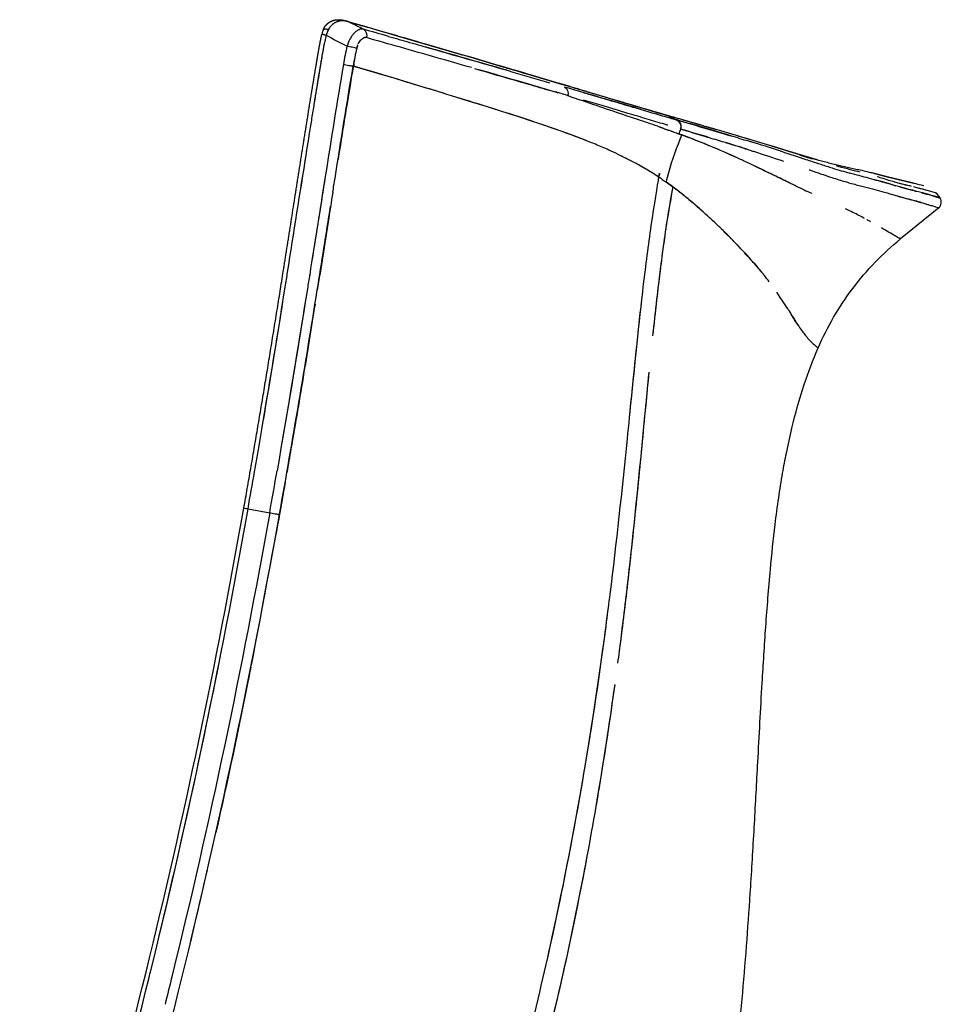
# Model space of a CAD drawing. Header units: millimetres. Extents: x 2530 to 6175, y 0 to 2613.
# Tile 76 of 76: x 5984 to 6175, y 793 to 998. Entities that reach past the tile are written whole.
import ezdxf

# ---------------------------------------------------------------- set-up
doc = ezdxf.new("R2010")
doc.units = ezdxf.units.MM
doc.header["$MEASUREMENT"] = 0
doc.layers.add('Crea2D$visibili$linee', color=7, linetype='Continuous', true_color=0x000000)
doc.layers.add('Crea2D$visibili$tangenti', color=7, linetype='Continuous', true_color=0x000000)

msp = doc.modelspace()

# ---------------------------------------------------------------- linework, layer by layer
at = {"layer": 'Crea2D$visibili$linee'}
for p, q in [((6052.3, 997.38), (6052.29, 997.38)), ((6102.45, 982.71), (6102.44, 982.71)), ((6120.85, 974.16), (6120.85, 974.16)), ((6175.17, 960.84), (6174.47, 961.8)), ((6174.91, 958.79), (6166.94, 952.29))]:
    msp.add_line(p, q, dxfattribs=at)
for centre, radius, start, end in [((6051.52, 993.92), 4.17, 142.9172, 152.5905), ((6051.14, 994.22), 3.68, 136.9007, 139.9461), ((6050.69, 994.35), 3.34, 93.9205, 100.5369), ((6050.7, 993.73), 3.97, 81.4878, 93.4937), ((6050.74, 993.76), 3.93, 74.9201, 80.8995), ((6049.98, 992.66), 5.25, 70.2244, 73.8336), ((6047.2, 985.59), 12.84, 66.9314, 68.5853), ((6049.54, 990.01), 7.87, 69.9824, 72.5252), ((6054.67, 1004.96), 7.94, 252.392, 253.6741), ((4918.62, -1230.69), 2499.9, 62.95941, 63.03244), ((4770.93, -3480.75), 4657.85, 73.85051, 74.03021), ((6051.63, 993.83), 5.28, 156.9388, 167.8761), ((6046.86, 995.86), 0.0969, 124.5765, 157.1296), ((6046.9, 995.81), 0.163, 106.695, 126.0328), ((6046.98, 995.51), 0.479, 94.2637, 100.7906), ((6126.11, 978.08), 80.49, 168.0888, 168.9196), ((6054.63, 1025.02), 31.19, 256.3535, 256.3668), ((6054.88, 992.32), 7.89, 153.5993, 162.5041), ((6054.02, 992.67), 6.97, 153.6398, 161.8399), ((6055.55, 993.24), 0.981, 95.7716, 108.6823), ((6055.53, 993.47), 0.752, 74.3866, 93.3415), ((6055.47, 992.86), 1.36, 78.6767, 88.8792), ((3951.53, -6417.28), 7704.39, 74.095463, 74.150129), ((6136.63, 973.8), 84.88, 167.6063, 170.1854), ((6123.68, 976.34), 71.69, 167.3689, 170.4228), ((6057.82, 991.12), 4.19, 160.7483, 167.6532), ((6062.22, 989.91), 8.75, 163.4875, 166.082), ((6057.11, 991.4), 3.43, 157.1976, 161.3586), ((4816.26, -3391.69), 4557.66, 73.93333, 74.12699), ((4375.28, -4940.9), 6169.91, 73.912924, 74.076638), ((4658.99, -3939.77), 5127.86, 73.70675, 73.92209), ((4116.7, -5668.88), 6941.67, 73.415234, 73.509682), ((6473.56, 2074.83), 1155.55, 251.01569, 251.12614), ((6535.38, 2254.32), 1345.38, 251.10781, 251.24636), ((6476.85, 2223.4), 1295.96, 253.7714, 253.88003), ((6314.78, 1664.5), 714.03, 253.72487, 253.97429), ((6117.36, 975.39), 2.83, 65.0335, 69.1667), ((5783.8, 15.49), 1016.22, 71.14105, 71.14215), ((5921.44, 416.92), 591.85, 70.76781, 71.18829), ((5969.08, 553.85), 446.87, 70.7507, 70.7521), ((5882.15, 140.08), 870.23, 73.33593, 74.10242), ((5757.43, -291.63), 1319.94, 73.77172, 73.95609), ((6011.1, 673.28), 320.27, 70.43, 70.4314), ((6179.8, 948.75), 63.58, 156.645, 164.2306), ((5913.84, 269.33), 735.65, 73.1399, 73.62776), ((6064.01, 818.66), 165.55, 65.3481, 69.7102), ((6166.81, 1087.22), 122.02, 248.1654, 248.8636), ((5919.09, 286.68), 717.53, 72.48652, 73.05538), ((5960.35, 418.96), 578.96, 72.35002, 72.90111), ((5911.22, 223.68), 782.17, 73.26547, 73.3977), ((6006.58, 548.9), 442.88, 72.2108, 73.0483), ((6071.38, 892.76), 85.46, 62.4748, 63.9237), ((6245.44, 1285.16), 330.71, 252.4817, 252.9696), ((5938.09, 550.49), 461.81, 64.1067, 64.7569), ((6288.37, 1392.79), 446.82, 251.5862, 251.7613), ((6178.33, 949.23), 62.03, 164.2879, 166.0725), ((6189.18, 1083.8), 122.29, 254.3864, 254.3967), ((6188.58, 1081.31), 119.73, 254.3525, 254.3567), ((6072.13, 897.72), 80.8, 55.9687, 56.571), ((6183.03, 957.59), 65.24, 174.2202, 174.2264), ((5728.35, 421.74), 667.93, 54.1502, 54.29956), ((6229.52, 1140.93), 196.62, 244.6212, 245.6558), ((6137.76, 880.9), 87.76, 73.0768, 73.8863), ((6176.27, 983.6), 20.68, 255.8631, 257.4586), ((6026.8, 839.35), 154.67, 52.4686, 53.16), ((6137.35, 835.22), 131.92, 75.3857, 75.8152), ((6113.49, 747.01), 222.57, 75.2405, 75.2458), ((6139.42, 842.5), 124.34, 74.2221, 75.1618), ((6148.8, 876.78), 88.81, 74.3624, 75.1908), ((6135.84, 831.47), 135.93, 73.6041, 74.0369), ((6143.42, 863), 100.8, 73.874, 74.736), ((6114.06, 872.14), 95.86, 60.8744, 61.3179), ((6419.52, 909.45), 304.78, 171.779, 172.621), ((6035.21, 857.4), 135.37, 44.6453, 45.6891), ((6047.14, 869.42), 118.44, 44.8507, 45.7391), ((5882.13, 464.31), 565.02, 59.755, 59.9666), ((6085.39, 902.58), 67.85, 37.398, 38.6831), ((2954.69, 1434.38), 3123.17, 350.41941, 350.87755), ((6155.89, 937.82), 10.23, 230.757, 232.3939), ((6152.13, 932.92), 4.05, 232.2757, 234.7417), ((3644.28, 1318.23), 2423.86, 350.19226, 350.26601), ((3816.05, 1288.42), 2249.51, 349.95666, 350.15551), ((3768.45, 1298.39), 2302.71, 349.91882, 350.1394), ((6030.22, 896.28), 0.00712, 244.1839, 266.583), ((6055.34, 1033.79), 139.79, 259.6618, 259.9518), ((6132, 1463.13), 575.92, 259.90116, 259.90187), ((4557.43, 1156.33), 1503.1, 346.2269, 347.10797)]:
    msp.add_arc(centre, radius, start, end, dxfattribs=at)
for points, weights, degree, knots in [([(6046.77, 995.91), (6046.81, 995.99), (6046.89, 996.15), (6047.05, 996.44), (6047.39, 996.91), (6047.76, 997.23), (6048.04, 997.41), (6048.33, 997.59), (6048.65, 997.73), (6048.98, 997.82), (6049.26, 997.89), (6049.55, 997.93), (6049.84, 997.93), (6050.08, 997.94), (6050.31, 997.92), (6050.66, 997.88), (6050.77, 997.86), (6050.98, 997.82), (6051.08, 997.79), (6051.18, 997.77), (6051.27, 997.75), (6051.35, 997.73), (6051.44, 997.7)], [1, 1, 1, 1, 1, 1, 1, 0.992101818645, 0.992101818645, 1, 0.995614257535, 0.995614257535, 1, 1, 1, 1, 1, 1, 1, 1, 0.999860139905, 0.999860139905, 1], 3, [0, 0, 0, 0, 0.286312, 0.52442, 1.004223, 1.993005, 1.993005, 1.993005, 3.027222, 3.027222, 3.027222, 3.894021, 3.894021, 3.894021, 4.61717, 4.61717, 4.946244, 4.946244, 5.254723, 5.254723, 5.254723, 5.521763, 5.521763, 5.521763, 5.521763]), ([(6051.47, 997.69), (6051.62, 997.65), (6051.77, 997.61), (6051.91, 997.56), (6055.04, 996.65), (6058.17, 995.74), (6061.3, 994.83), (6064.5, 993.9), (6067.7, 992.96), (6070.91, 992.03), (6074, 991.13), (6077.09, 990.23), (6080.18, 989.32), (6081.67, 988.88), (6083.16, 988.44), (6084.66, 988), (6086.1, 987.58), (6087.55, 987.15), (6089, 986.72), (6090.42, 986.3), (6091.82, 985.89), (6093.19, 985.48), (6094.57, 985.07), (6095.91, 984.67), (6097.23, 984.28), (6099.76, 983.53), (6102.3, 982.78), (6104.83, 982.03), (6107.15, 981.34), (6109.47, 980.65), (6111.79, 979.96), (6112.87, 979.64), (6113.95, 979.33), (6115.03, 979.01), (6115.56, 978.86), (6116.08, 978.71), (6116.6, 978.56), (6117.11, 978.41), (6117.62, 978.26), (6118.13, 978.12)], [1, 1, 1, 1, 0.999999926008, 0.999999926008, 1, 0.999999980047, 0.999999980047, 1, 0.999999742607, 0.999999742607, 1, 0.999999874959, 0.999999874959, 1, 0.999999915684, 0.999999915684, 1, 1, 1, 1, 1, 1, 1, 0.999999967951, 0.999999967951, 1, 0.999999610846, 0.999999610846, 1, 0.999998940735, 0.999998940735, 1, 1, 1, 1, 0.999999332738, 0.999999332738, 1], 3, [36.952773, 36.952773, 36.952773, 36.952773, 37.778763, 37.778763, 37.778763, 47.550951, 47.550951, 47.550951, 57.56008, 57.56008, 57.56008, 67.222228, 67.222228, 67.222228, 71.887539, 71.887539, 71.887539, 76.416983, 76.416983, 76.416983, 85.631424, 85.631424, 85.631424, 94.853797, 94.853797, 94.853797, 102.781987, 102.781987, 102.781987, 110.039071, 110.039071, 110.039071, 113.418442, 113.418442, 113.418442, 118.051059, 118.051059, 118.051059, 119.643825, 119.643825, 119.643825, 119.643825]), ([(6030.22, 896.28), (6033.12, 912.67), (6035.83, 929.08), (6038.43, 945.52), (6039.73, 953.75), (6041.02, 961.97), (6042.32, 970.2), (6042.98, 974.31), (6043.63, 978.42), (6044.3, 982.54), (6044.63, 984.6), (6044.97, 986.65), (6045.32, 988.71), (6045.5, 989.74), (6045.67, 990.78), (6045.95, 992.33), (6046.04, 992.85), (6046.25, 993.89), (6046.35, 994.42), (6046.47, 994.94)], [1, 1, 1, 1, 1, 1, 1, 0.999999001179, 0.999999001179, 1, 0.999995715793, 0.999995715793, 1, 1, 1, 1, 1, 1, 1, 1], 3, [0.000122, 0.000122, 0.000122, 0.000122, 49.92671, 49.92671, 49.92671, 74.908703, 74.908703, 74.908703, 87.405551, 87.405551, 87.405551, 93.665248, 93.665248, 93.665248, 96.80124, 96.80124, 98.389577, 98.389577, 99.999356, 99.999356, 99.999356, 99.999356]), ([(6059.15, 986.44), (6057.1, 987.05), (6055.04, 987.66), (6052.99, 988.26), (6052.56, 985.67), (6051.49, 979.19), (6050.45, 972.71), (6049.83, 968.82)], [1, 0.999999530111, 0.999999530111, 1, 1, 1, 1, 1], 3, [0, 0, 0, 0, 6.417393, 6.417393, 6.417393, 6.500725, 6.625723, 6.625723, 6.625723, 6.625723]), ([(6118.22, 978.09), (6119.35, 977.77), (6120.48, 977.44), (6121.6, 977.12), (6121.71, 977.09), (6121.83, 977.05), (6121.94, 977.02), (6122.05, 976.99), (6122.16, 976.96), (6122.28, 976.92), (6123.58, 976.55), (6124.89, 976.17), (6126.19, 975.79), (6128.49, 975.13), (6130.78, 974.46), (6133.07, 973.78), (6133.17, 973.75), (6133.27, 973.72), (6133.37, 973.69), (6135.49, 973.07), (6137.61, 972.44), (6139.73, 971.79), (6141.72, 971.19), (6143.57, 970.6), (6145.21, 970.11), (6146.84, 969.6), (6148.28, 969.18), (6149.53, 968.83), (6150.63, 968.52), (6151.73, 968.22), (6152.84, 967.95), (6153.25, 967.85), (6153.65, 967.75), (6154.06, 967.65), (6154.53, 967.54), (6155.01, 967.43), (6155.49, 967.33), (6156.23, 967.16), (6156.97, 967), (6157.71, 966.84), (6158.35, 966.7), (6158.99, 966.56), (6159.63, 966.41), (6160.18, 966.29), (6160.73, 966.15), (6161.28, 966.02), (6162.31, 965.76), (6163.17, 965.52), (6163.85, 965.34), (6163.99, 965.3), (6164.25, 965.23), (6164.67, 965.13), (6165.17, 965.01), (6165.54, 964.92), (6165.76, 964.87)], [1, 0.999999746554, 0.999999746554, 1, 1, 1, 1, 1, 1, 1, 0.99999979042, 0.99999979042, 1, 0.999998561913, 0.999998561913, 1, 1, 1, 1, 0.999992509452, 0.999992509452, 1, 1, 1, 1, 1, 1, 1, 0.99991714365, 0.99991714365, 1, 0.999988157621, 0.999988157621, 1, 0.999987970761, 0.999987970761, 1, 0.999997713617, 0.999997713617, 1, 0.999987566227, 0.999987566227, 1, 0.999966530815, 0.999966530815, 1, 1, 1, 1, 1, 1, 1, 1, 1, 1], 3, [0, 0, 0, 0, 3.513086, 3.513086, 3.513086, 4.583421, 4.583421, 4.583421, 5.653738, 5.653738, 5.653738, 9.727755, 9.727755, 9.727755, 16.895283, 16.895283, 16.895283, 18.024187, 18.024187, 18.024187, 24.665735, 24.665735, 24.665735, 50.447111, 50.447111, 50.447111, 76.267047, 76.267047, 76.267047, 79.693227, 79.693227, 79.693227, 80.944773, 80.944773, 80.944773, 82.415478, 82.415478, 82.415478, 84.687216, 84.687216, 84.687216, 86.650445, 86.650445, 86.650445, 88.353572, 88.353572, 88.353572, 140.017192, 140.017192, 140.017192, 140.434486, 140.836612, 141.311243, 141.976902, 141.976902, 141.976902, 141.976902]), ([(6120.29, 974.35), (6120.57, 974.25), (6120.84, 974.16), (6121.14, 974.06), (6121.43, 973.95)], [1, 0.999906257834, 1, 0.999843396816, 1], 2, [0, 0, 0, 0.584233, 0.584233, 1.204774, 1.204774, 1.204774]), ([(6113.44, 942.74), (6113.77, 945.55), (6114.67, 953.05), (6115.89, 960.5), (6116.65, 965.15), (6116.05, 965.54), (6115.45, 965.92), (6114.85, 966.3)], [1, 1, 1, 1, 1, 0.99997207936, 0.99997207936, 1], 3, [2.943411, 2.943411, 2.943411, 2.943411, 2.964674, 3, 3, 3, 5.129504, 5.129504, 5.129504, 5.129504]), ([(6118.12, 964.15), (6118.83, 963.65), (6119.53, 963.13), (6121.17, 961.92), (6122.74, 960.63)], [1, 0.999917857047, 1, 0.99968467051, 1], 2, [0, 0, 0, 1.741263, 1.741263, 5.810224, 5.810224, 5.810224]), ([(6165.76, 964.87), (6166.57, 964.68), (6167.38, 964.48), (6168.57, 964.2), (6169.76, 963.91)], [1, 0.999998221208, 1, 0.999997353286, 1], 2, [0, 0, 0, 1.671334, 1.671334, 4.115213, 4.115213, 4.115213]), ([(6038.85, 901.77), (6038.45, 899.5), (6038.05, 897.22), (6037.65, 894.95), (6035.73, 884.47), (6033.8, 874), (6031.74, 863.55)], [1, 0.999999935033, 0.999999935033, 1, 1, 1, 1], 3, [0, 0, 0, 0, 6.922522, 6.922522, 6.922522, 7.084557, 7.084557, 7.084557, 7.084557])]:
    msp.add_rational_spline(points, weights, degree=degree, knots=knots, dxfattribs=at)
for points, knots in [([(6047.82, 995.84), (6047.96, 996.08), (6048.23, 996.54), (6048.78, 997.08), (6049.38, 997.45), (6049.83, 997.59), (6050.07, 997.64), (6050.08, 997.64)], [0.003106, 0.003106, 0.003106, 0.003106, 0.1496387, 0.2909542, 0.4258739, 0.5565838, 0.5634093, 0.5634093, 0.5634093, 0.5634093]), ([(6049.72, 997.55), (6049.62, 997.52), (6049.52, 997.48), (6049.21, 997.34), (6049, 997.22), (6048.73, 997), (6048.66, 996.94), (6048.59, 996.88)], [0.5654956, 0.5654956, 0.5654956, 0.5654956, 0.625, 0.625, 0.75, 0.75, 0.7961262, 0.7961262, 0.7961262, 0.7961262]), ([(6052.29, 997.38), (6052.28, 997.39), (6052.23, 997.4), (6052.15, 997.44), (6052, 997.49), (6051.71, 997.57), (6051.46, 997.63), (6051.29, 997.65)], [0, 0, 0, 0, 0.035323, 0.15172, 0.268574, 0.523932, 1.042107, 1.042107, 1.042107, 1.042107]), ([(6087.12, 987.27), (6081.3, 988.98), (6069.85, 992.34), (6057.94, 995.76), (6052.45, 997.34), (6052.4, 997.35), (6052.35, 997.36), (6052.3, 997.38)], [3.534807, 3.534807, 3.534807, 3.534807, 3.785672, 4, 4, 4, 4.950484, 4.950484, 4.950484, 4.950484]), ([(6046.48, 994.93), (6046.49, 994.93), (6046.5, 994.92), (6046.51, 994.92), (6046.51, 994.92), (6046.51, 994.92)], [1.45009468, 1.45009468, 1.45009468, 1.45009468, 1.49999987, 1.49999987, 1.50847747, 1.50847747, 1.50847747, 1.50847747]), ([(6055.13, 995.93), (6055.04, 995.95), (6054.88, 995.98), (6054.57, 995.98), (6054.16, 995.85), (6053.66, 995.56), (6053.16, 995.12), (6052.7, 994.56), (6052.3, 993.94), (6051.96, 993.22), (6051.8, 992.72), (6051.7, 992.44)], [0, 0, 0, 0, 0.273373, 0.484494, 0.937357, 1.534724, 2.202132, 2.922656, 3.720669, 4.41937, 5.303443, 5.303443, 5.303443, 5.303443]), ([(6055.08, 994.11), (6055.11, 994.12), (6055.24, 994.18), (6055.37, 994.22), (6055.48, 994.22), (6055.49, 994.22)], [5.7156541, 5.7156541, 5.7156541, 5.7156541, 5.7469049, 5.8742067, 5.8875806, 5.8875806, 5.8875806, 5.8875806]), ([(6060.35, 994.45), (6061.81, 994.04), (6064.84, 993.18), (6070.7, 991.5), (6077.88, 989.45), (6086.04, 987.1), (6091.35, 985.56), (6093.89, 984.82)], [0, 0, 0, 0, 4.545304, 9.444475, 18.302391, 26.94955, 34.896495, 34.896495, 34.896495, 34.896495]), ([(6044.72, 979.31), (6044.87, 980.23), (6045.15, 981.98), (6045.64, 984.95), (6046.14, 987.98), (6046.65, 990.98), (6046.97, 992.75), (6047.12, 993.55)], [0, 0, 0, 0, 2.809845, 5.307494, 9.053997, 12.020077, 14.442926, 14.442926, 14.442926, 14.442926]), ([(6044.97, 980.86), (6045.05, 981.37), (6045.13, 981.88), (6045.55, 984.45), (6045.89, 986.51), (6046.52, 990.22), (6046.8, 991.89), (6047.12, 993.54)], [0.08587011, 0.08587011, 0.08587011, 0.08587011, 0.08743139, 0.08743139, 0.09367649, 0.09367649, 0.09874761, 0.09874761, 0.09874761, 0.09874761]), ([(6054.03, 992.91), (6054.18, 993.22), (6054.36, 993.49), (6054.56, 993.71), (6054.56, 993.71), (6054.57, 993.72)], [2.2374293, 2.2374293, 2.2374293, 2.2374293, 2.4999912, 2.4999912, 2.5042249, 2.5042249, 2.5042249, 2.5042249]), ([(6048.75, 962.02), (6048.9, 963), (6049.06, 963.98), (6050.45, 972.73), (6051.66, 980.54), (6052.99, 988.26)], [2.7185338, 2.7185338, 2.7185338, 2.7185338, 2.75, 2.75, 3, 3, 3, 3]), ([(6116.65, 965.15), (6115.32, 966.03), (6112.54, 967.7), (6109.01, 969.51), (6105.94, 970.93), (6102.4, 972.44), (6098.43, 973.96), (6094.02, 975.52), (6088.83, 977.28), (6079.68, 980.21), (6071.03, 982.84), (6064.01, 984.98), (6061.03, 985.88), (6057.26, 987.02), (6054.64, 987.79), (6052.99, 988.26)], [0, 0, 0, 0, 4.785424, 9.70486, 11.902281, 14.920489, 21.275919, 24.61947, 28.95894, 37.728472, 53.43205, 56.098882, 59.72657, 62.77506, 67.918152, 67.918152, 67.918152, 67.918152]), ([(6072.16, 982.5), (6068.67, 983.57), (6064.41, 984.87), (6060.11, 986.16), (6059.4, 986.37)], [3.7427226, 3.7427226, 3.7427226, 3.7427226, 3.8866639, 3.9149979, 3.9149979, 3.9149979, 3.9149979]), ([(6078.26, 987.76), (6080.05, 987.25), (6083.65, 986.21), (6088.74, 984.72), (6092.72, 983.57), (6094.91, 982.93), (6095.59, 982.74)], [6.515325, 6.515325, 6.515325, 6.515325, 6.6426768, 6.7728467, 6.8915645, 6.9457822, 6.9457822, 6.9457822, 6.9457822]), ([(6100.77, 982.82), (6101.18, 982.69), (6103.23, 982.09), (6106.75, 981.06), (6110.98, 979.81), (6114.76, 978.7), (6117.82, 977.8), (6119.66, 977.27), (6120.42, 977.05)], [0.1440046, 0.1440046, 0.1440046, 0.1440046, 0.1920062, 0.3827697, 0.5716301, 0.731859, 0.8892409, 1, 1, 1, 1]), ([(6118.51, 975.95), (6118.28, 976.02), (6116.88, 976.44), (6114.16, 977.25), (6109.86, 978.54), (6105.46, 979.85), (6102.25, 980.79), (6100.95, 981.17)], [4.12496, 4.12496, 4.12496, 4.12496, 4.1582516, 4.3249711, 4.500355, 4.7242641, 4.8745673, 4.8745673, 4.8745673, 4.8745673]), ([(6102.84, 980.37), (6104.75, 979.72), (6106.6, 979.09), (6109.61, 978.07), (6110.8, 977.67), (6111.96, 977.27)], [7.2015528, 7.2015528, 7.2015528, 7.2015528, 7.4292262, 7.4292262, 7.5838246, 7.5838246, 7.5838246, 7.5838246]), ([(6108.8, 980.81), (6108.76, 980.83), (6108.67, 980.85), (6108.58, 980.88), (6108.54, 980.89)], [3.18918656, 3.18918656, 3.18918656, 3.18918656, 3.191637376, 3.193857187, 3.193857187, 3.193857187, 3.193857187]), ([(6112.22, 979.8), (6112.15, 979.82), (6112.06, 979.85), (6111.96, 979.87), (6111.94, 979.88)], [3.126164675, 3.126164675, 3.126164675, 3.126164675, 3.129915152, 3.131503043, 3.131503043, 3.131503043, 3.131503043]), ([(6038.84, 942.3), (6039.01, 943.33), (6039.17, 944.36), (6040.64, 953.61), (6041.93, 961.83), (6043.57, 972.12), (6043.89, 974.18), (6044.22, 976.24)], [1.46875, 1.46875, 1.46875, 1.46875, 1.5, 1.5, 1.75, 1.75, 1.8126242, 1.8126242, 1.8126242, 1.8126242]), ([(6116.8, 975.6), (6116.85, 975.58), (6116.99, 975.53), (6117.12, 975.49), (6117.2, 975.46)], [5.80249645, 5.80249645, 5.80249645, 5.80249645, 5.81008494, 5.82135559, 5.82135559, 5.82135559, 5.82135559]), ([(6120.52, 977.03), (6124.5, 975.87), (6129.91, 974.31), (6134.52, 972.91), (6135.71, 972.55)], [1.00000043, 1.00000043, 1.00000043, 1.00000043, 1.04592951, 1.06246007, 1.06246007, 1.06246007, 1.06246007]), ([(6119.54, 974.63), (6119.61, 974.6), (6119.86, 974.51), (6120.29, 974.35), (6120.66, 974.23), (6120.85, 974.16)], [5.93473571, 5.93473571, 5.93473571, 5.93473571, 5.94526795, 5.97222442, 6, 6, 6, 6]), ([(6120.85, 974.16), (6120.97, 974.49), (6121.09, 974.82), (6121.21, 975.15), (6121.17, 975.16), (6121.13, 975.17), (6121.09, 975.18)], [2, 2, 2, 2, 3, 3, 3, 4, 4, 4, 4]), ([(6121.21, 975.15), (6122.54, 974.76), (6124.95, 974.04), (6127.22, 973.36), (6128.21, 973.05)], [2.00000099, 2.00000099, 2.00000099, 2.00000099, 2.01497033, 2.02717604, 2.02717604, 2.02717604, 2.02717604]), ([(6038.84, 942.31), (6039.01, 943.34), (6039.17, 944.37), (6040.64, 953.62), (6041.93, 961.85), (6043.4, 971.09), (6043.56, 972.12), (6043.73, 973.14)], [0.04683824, 0.04683824, 0.04683824, 0.04683824, 0.04996079, 0.04996079, 0.07494119, 0.07494119, 0.07805123, 0.07805123, 0.07805123, 0.07805123]), ([(6134.67, 968.37), (6133.97, 968.69), (6132.5, 969.38), (6130.11, 970.44), (6127.48, 971.56), (6125.09, 972.53), (6123.55, 973.12), (6123.02, 973.33)], [4.94171684, 4.94171684, 4.94171684, 4.94171684, 4.95238042, 4.963573, 4.97526398, 4.98741917, 4.99370959, 4.99370959, 4.99370959, 4.99370959]), ([(6135.89, 970.67), (6136.03, 970.62), (6136.17, 970.58), (6138.54, 969.83), (6140.62, 969.15), (6142.57, 968.5)], [2.06054688, 2.06054688, 2.06054688, 2.06054688, 2.0625, 2.0625, 2.09375, 2.09375, 2.09375, 2.09375]), ([(6141.89, 970.61), (6141.97, 970.59), (6143.89, 969.97), (6145.68, 969.37), (6147.23, 968.85)], [1.09280417, 1.09280417, 1.09280417, 1.09280417, 1.09407435, 1.12292789, 1.12292789, 1.12292789, 1.12292789]), ([(6114.74, 966.37), (6114.57, 966.47), (6113.63, 967.04), (6112.65, 967.59), (6111.81, 968.04)], [3.04358618, 3.04358618, 3.04358618, 3.04358618, 3.05473164, 3.10651251, 3.10651251, 3.10651251, 3.10651251]), ([(6148.53, 968.42), (6149.16, 968.22), (6150.66, 967.72), (6153.44, 966.84), (6155.23, 966.32), (6156.27, 966.03)], [1.13119582, 1.13119582, 1.13119582, 1.13119582, 1.14358707, 1.16234225, 1.19716939, 1.19716939, 1.19716939, 1.19716939]), ([(6158.56, 966.18), (6157.27, 966.51), (6155.68, 966.91), (6153.73, 967.44), (6153.6, 967.48)], [4.76025153, 4.76025153, 4.76025153, 4.76025153, 4.81298207, 4.81688626, 4.81688626, 4.81688626, 4.81688626]), ([(6047.17, 965.29), (6047.17, 965.28), (6047.17, 965.28), (6046.09, 958.47), (6045.01, 951.66), (6043.93, 944.86)], [4.2499568, 4.2499568, 4.2499568, 4.2499568, 4.25, 4.25, 4.4687128, 4.4687128, 4.4687128, 4.4687128]), ([(6144.94, 963.43), (6144.87, 963.47), (6143.37, 964.18), (6141.7, 965), (6139.99, 965.82)], [4.8817283, 4.8817283, 4.8817283, 4.8817283, 4.88317912, 4.91287097, 4.91287097, 4.91287097, 4.91287097]), ([(6143.93, 963.92), (6143.47, 964.14), (6143, 964.37), (6141.74, 964.99), (6140.92, 965.38), (6140.08, 965.78)], [4.88085937, 4.88085937, 4.88085937, 4.88085937, 4.890625, 4.890625, 4.90625, 4.90625, 4.90625, 4.90625]), ([(6147.94, 966.66), (6147.95, 966.66), (6147.96, 966.66), (6148.24, 966.56), (6148.5, 966.47), (6148.76, 966.38)], [2.124812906, 2.124812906, 2.124812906, 2.124812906, 2.125, 2.125, 2.130160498, 2.130160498, 2.130160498, 2.130160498]), ([(6148.76, 966.38), (6150.21, 965.89), (6152.66, 965.08), (6154.57, 964.48), (6155.41, 964.23)], [2.13020033, 2.13020033, 2.13020033, 2.13020033, 2.1591358, 2.18568262, 2.18568262, 2.18568262, 2.18568262]), ([(6169.88, 962.32), (6168.9, 962.57), (6167.72, 962.85), (6164.75, 963.7), (6162.97, 964.26), (6159.15, 965.25), (6157.87, 965.58), (6156.3, 966.02)], [0.5039984, 0.5039984, 0.5039984, 0.5039984, 0.625, 0.625, 0.75, 0.75, 0.8024034, 0.8024034, 0.8024034, 0.8024034]), ([(6117.35, 964.68), (6117.48, 964.6), (6117.68, 964.46), (6117.93, 964.27), (6118.05, 964.17), (6118.12, 964.15)], [4.4749839, 4.4749839, 4.4749839, 4.4749839, 4.7377809, 4.8692221, 5, 5, 5, 5]), ([(6155.41, 964.23), (6155.75, 964.13), (6156.52, 963.91), (6157.68, 963.59), (6159.23, 963.19), (6161.01, 962.74), (6162.77, 962.27), (6164.52, 961.77), (6165.81, 961.39), (6167.07, 961.03), (6168.22, 960.71), (6169.77, 960.3), (6171.48, 959.82), (6172.85, 959.42), (6173.74, 959.15), (6174.31, 958.97), (6174.65, 958.87), (6174.86, 958.8), (6174.9, 958.79), (6174.91, 958.79)], [0, 0, 0, 0, 1.068915, 2.405688, 3.604525, 5.869589, 7.913765, 9.082312, 11.316478, 11.975816, 12.992349, 14.900282, 16.784124, 18.334277, 19.160443, 19.576635, 20.141115, 20.220553, 20.248506, 20.248506, 20.248506, 20.248506]), ([(6160.89, 964.8), (6162.2, 964.45), (6164.01, 963.96), (6165.44, 963.51), (6165.97, 963.35)], [1.2597224, 1.2597224, 1.2597224, 1.2597224, 1.3240428, 1.3671742, 1.3671742, 1.3671742, 1.3671742]), ([(6165.74, 964.12), (6165.7, 964.13), (6164.98, 964.33), (6164.18, 964.59), (6163.31, 964.86)], [1.62107962, 1.62107962, 1.62107962, 1.62107962, 1.6250011, 1.67966664, 1.67966664, 1.67966664, 1.67966664]), ([(6169.22, 963.23), (6168.75, 963.35), (6167.71, 963.6), (6166.45, 963.91), (6165.74, 964.11)], [4.5042798, 4.5042798, 4.5042798, 4.5042798, 4.562891, 4.6215204, 4.6215204, 4.6215204, 4.6215204]), ([(6169.08, 963.26), (6168.64, 963.37), (6167.71, 963.61), (6166.62, 963.87), (6166.02, 964.04)], [1.509588, 1.509588, 1.509588, 1.509588, 1.562501, 1.6132385, 1.6132385, 1.6132385, 1.6132385]), ([(6048.75, 962.02), (6048.42, 959.97), (6047.34, 953.16), (6046.27, 946.36), (6045.51, 941.61)], [4.2811656, 4.2811656, 4.2811656, 4.2811656, 4.3469966, 4.4997016, 4.4997016, 4.4997016, 4.4997016]), ([(6119.53, 963.13), (6118.81, 959.4), (6118.2, 955.49), (6117.11, 947.62), (6116.62, 943.62), (6115.87, 937.13), (6115.59, 934.62), (6115.33, 932.11)], [1, 1, 1, 1, 1.03125, 1.03125, 1.0625, 1.0625, 1.08203125, 1.08203125, 1.08203125, 1.08203125]), ([(6119.53, 963.13), (6119.08, 960.58), (6118.53, 957.47), (6118.06, 954.34), (6117.97, 953.77)], [4, 4, 4, 4, 4.01972321, 4.02410768, 4.02410768, 4.02410768, 4.02410768]), ([(6129.5, 954.54), (6129.37, 954.66), (6128.4, 955.59), (6126.67, 957.21), (6124.23, 959.38), (6122.4, 960.93), (6121.34, 961.76), (6121.06, 961.98)], [3.94620515, 3.94620515, 3.94620515, 3.94620515, 3.94862151, 3.96480408, 3.97765177, 3.98890031, 3.99288106, 3.99288106, 3.99288106, 3.99288106]), ([(6166.81, 963.11), (6167.35, 962.97), (6168.38, 962.71), (6169.27, 962.48), (6169.69, 962.37)], [1.39059396, 1.39059396, 1.39059396, 1.39059396, 1.4373359, 1.48816477, 1.48816477, 1.48816477, 1.48816477]), ([(6170.03, 962.28), (6170.02, 962.28), (6170, 962.29), (6169.98, 962.29), (6169.98, 962.29), (6169.98, 962.29)], [0.497842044, 0.497842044, 0.497842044, 0.497842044, 0.5, 0.5, 0.500083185, 0.500083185, 0.500083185, 0.500083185]), ([(6174.85, 960.93), (6174.66, 960.99), (6174.38, 961.07), (6173.25, 961.4), (6172.13, 961.72), (6170.31, 962.2)], [0.1328125, 0.1328125, 0.1328125, 0.1328125, 0.25, 0.25, 0.485939, 0.485939, 0.485939, 0.485939]), ([(6171.35, 961.93), (6171.52, 961.88), (6171.86, 961.79), (6172.5, 961.61), (6173.26, 961.4), (6173.98, 961.19), (6174.54, 961.02), (6174.86, 960.93), (6175.04, 960.87), (6175.06, 960.86)], [0, 0, 0, 0, 0.541647, 1.054428, 2.004158, 2.880599, 3.304972, 3.785594, 3.866776, 3.866776, 3.866776, 3.866776]), ([(6174.42, 961.82), (6174.41, 961.82), (6174.37, 961.83), (6174.29, 961.86), (6174.21, 961.88)], [4.04683049, 4.04683049, 4.04683049, 4.04683049, 4.06244065, 4.11738775, 4.11738775, 4.11738775, 4.11738775]), ([(6037.65, 894.95), (6040.41, 910.48), (6043.01, 926.04), (6046.44, 947.44), (6047.36, 953.28), (6048.29, 959.12)], [2.0000003, 2.0000003, 2.0000003, 2.0000003, 2.5, 2.5, 2.6875, 2.6875, 2.6875, 2.6875]), ([(6159.48, 956.56), (6159.11, 956.76), (6158.71, 956.97), (6157.51, 957.59), (6156.62, 958.03), (6155.52, 958.55)], [4.65234374, 4.65234374, 4.65234374, 4.65234374, 4.68749999, 4.68749999, 4.74999999, 4.74999999, 4.74999999, 4.74999999]), ([(6166.94, 952.29), (6166.79, 952.38), (6166.47, 952.57), (6166.01, 952.83), (6165.22, 953.29), (6164.21, 953.87), (6163.34, 954.38), (6162.96, 954.6)], [0, 0, 0, 0, 0.52113, 1.10869, 1.587653, 3.272567, 4.600428, 4.600428, 4.600428, 4.600428]), ([(6136.76, 946.9), (6136.45, 947.24), (6135.8, 947.94), (6134.44, 949.46), (6133.14, 950.86), (6132.14, 951.9), (6131.93, 952.11)], [3.8897868, 3.8897868, 3.8897868, 3.8897868, 3.89868374, 3.90745271, 3.92516272, 3.92956125, 3.92956125, 3.92956125, 3.92956125]), ([(6132.4, 951.63), (6132.97, 951.04), (6133.53, 950.45), (6135.27, 948.55), (6136.38, 947.35), (6137.57, 945.95), (6137.8, 945.67), (6138.03, 945.39)], [2.08007812, 2.08007812, 2.08007812, 2.08007812, 2.09375, 2.09375, 2.125, 2.125, 2.13313477, 2.13313477, 2.13313477, 2.13313477]), ([(6149.79, 929.61), (6151.67, 933.96), (6154.1, 938.15), (6159.9, 945.82), (6163.27, 949.3), (6166.94, 952.29)], [3.0000054, 3.0000054, 3.0000054, 3.0000054, 3.5, 3.5, 4, 4, 4, 4]), ([(6117.16, 947.84), (6117.05, 946.99), (6116.41, 941.91), (6115.83, 936.83), (6115.38, 932.6)], [4.03931011, 4.03931011, 4.03931011, 4.03931011, 4.04583907, 4.07825673, 4.07825673, 4.07825673, 4.07825673]), ([(6138, 945.42), (6137.9, 945.55), (6137.51, 946.02), (6137.1, 946.51), (6136.78, 946.87)], [3.87698058, 3.87698058, 3.87698058, 3.87698058, 3.88036339, 3.88959623, 3.88959623, 3.88959623, 3.88959623]), ([(6043.93, 944.86), (6043.77, 943.88), (6043.61, 942.91), (6041.43, 929.3), (6039.33, 916.66), (6037.14, 904.05)], [0.46875, 0.46875, 0.46875, 0.46875, 0.5, 0.5, 0.9062586, 0.9062586, 0.9062586, 0.9062586]), ([(6043.92, 944.85), (6043.77, 943.88), (6043.61, 942.91), (6041.74, 931.24), (6039.98, 920.55), (6038.15, 909.87)], [4.46875, 4.46875, 4.46875, 4.46875, 4.5, 4.5, 4.843735, 4.843735, 4.843735, 4.843735]), ([(6110.55, 915.35), (6110.59, 915.77), (6110.63, 916.18), (6111.51, 924.84), (6112.33, 933.06), (6113.32, 941.72), (6113.38, 942.23), (6113.44, 942.74)], [3.87185815, 3.87185815, 3.87185815, 3.87185815, 3.875, 3.875, 3.9375, 3.9375, 3.94140625, 3.94140625, 3.94140625, 3.94140625]), ([(6139.6, 943.38), (6139.51, 943.5), (6139.43, 943.61), (6139.34, 943.73), (6139.34, 943.73)], [3.857103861, 3.857103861, 3.857103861, 3.857103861, 3.860740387, 3.860743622, 3.860743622, 3.860743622, 3.860743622]), ([(6045.04, 938.69), (6044.28, 933.97), (6042.65, 923.93), (6040.68, 912.27), (6039.47, 905.32), (6039.19, 903.69)], [4.5309629, 4.5309629, 4.5309629, 4.5309629, 4.6825763, 4.8536021, 4.9061875, 4.9061875, 4.9061875, 4.9061875]), ([(6106.49, 878.36), (6107.83, 889.11), (6109.64, 905.83), (6111.62, 926.29), (6112.66, 935.96), (6113.09, 939.68)], [2.7816054, 2.7816054, 2.7816054, 2.7816054, 2.8628336, 2.9076168, 2.9357254, 2.9357254, 2.9357254, 2.9357254]), ([(6143.52, 937.65), (6143.58, 937.56), (6143.63, 937.48), (6144.25, 936.49), (6144.69, 935.79), (6145.3, 934.83), (6145.51, 934.52), (6145.7, 934.23)], [2.2441406, 2.2441406, 2.2441406, 2.2441406, 2.25, 2.25, 2.3125, 2.3125, 2.3494681, 2.3494681, 2.3494681, 2.3494681]), ([(6145.67, 934.27), (6145.44, 934.62), (6145, 935.31), (6144.45, 936.17), (6144.19, 936.58)], [3.66583413, 3.66583413, 3.66583413, 3.66583413, 3.71134892, 3.74403056, 3.74403056, 3.74403056, 3.74403056]), ([(6145.97, 933.83), (6146, 933.78), (6146.04, 933.72), (6146.61, 932.9), (6147.04, 932.35), (6147.41, 931.91)], [2.3671875, 2.3671875, 2.3671875, 2.3671875, 2.375, 2.375, 2.4879608, 2.4879608, 2.4879608, 2.4879608]), ([(6147.68, 931.6), (6148.39, 930.78), (6148.89, 930.35), (6149.3, 929.99), (6149.36, 929.94), (6149.42, 929.89)], [2.515625, 2.515625, 2.515625, 2.515625, 2.75, 2.75, 2.796875, 2.796875, 2.796875, 2.796875]), ([(6097.52, 660.96), (6099.58, 665.54), (6103.36, 674.1), (6108.63, 686.84), (6113.07, 698.42), (6118.13, 712.84), (6122.46, 727.12), (6126.03, 741.44), (6128.33, 752.31), (6130.17, 762.8), (6131.73, 773.53), (6133.04, 784.43), (6134.47, 799.09), (6135.6, 814.49), (6136.54, 830.49), (6137.3, 844.62), (6138.03, 858.29), (6138.87, 871.67), (6139.74, 882.67), (6140.66, 891.6), (6141.54, 898.28), (6142.32, 903.23), (6143.23, 908.07), (6144.59, 914.26), (6146.65, 921.62), (6148.71, 927.12), (6149.79, 929.61)], [0, 0, 0, 0, 15.089659, 28.047763, 41.364494, 52.286905, 73.895884, 86.111336, 96.545323, 107.214887, 118.074206, 129.067501, 140.136626, 162.276496, 175.387277, 188.225868, 204.716699, 216.461741, 228.429601, 237.822312, 243.395291, 248.63703, 252.871925, 258.165806, 267.640998, 275.773518, 275.773518, 275.773518, 275.773518]), ([(6114.55, 924.57), (6114.25, 921.54), (6113.96, 918.51), (6112.1, 899.24), (6110.5, 882.89), (6108.26, 865.69), (6108.15, 864.84), (6108.04, 863.99)], [1.1015625, 1.1015625, 1.1015625, 1.1015625, 1.125, 1.125, 1.25, 1.25, 1.2565004, 1.2565004, 1.2565004, 1.2565004]), ([(6114.55, 924.57), (6114.32, 922.23), (6113.55, 914.25), (6112.23, 900.22), (6110.49, 883.72), (6109.19, 872.89), (6108.57, 868.08)], [4.0987695, 4.0987695, 4.0987695, 4.0987695, 4.1166243, 4.1598871, 4.2060679, 4.2430234, 4.2430234, 4.2430234, 4.2430234]), ([(5983.55, 705.76), (5993.12, 736.84), (6002.08, 768.11), (6009.86, 799.7), (6017.73, 831.65), (6024.49, 863.87), (6030.22, 896.28)], [1.178802, 1.178802, 1.178802, 1.178802, 98.753912, 98.753912, 98.753912, 197.494495, 197.494495, 197.494495, 197.494495]), ([(6010.49, 798.56), (6010.61, 799.06), (6010.74, 799.55), (6018.67, 831.83), (6025.39, 863.89), (6031.1, 896.12)], [1.4922164, 1.4922164, 1.4922164, 1.4922164, 1.5, 1.5, 2, 2, 2, 2]), ([(6035.6, 895.31), (6029.86, 862.99), (6023.12, 830.85), (6014.8, 796.97), (6014.31, 794.98), (6013.81, 793)], [3, 3, 3, 3, 3.5, 3.5, 3.531225, 3.531225, 3.531225, 3.531225]), ([(6093.16, 801.27), (6098.11, 822.97), (6101.98, 844.89), (6105.52, 870.71), (6106.01, 874.54), (6106.49, 878.36)], [3.5842728, 3.5842728, 3.5842728, 3.5842728, 3.75, 3.75, 3.7788096, 3.7788096, 3.7788096, 3.7788096]), ([(6058.81, 693.89), (6060.36, 697.74), (6069.15, 719.84), (6082.31, 757.24), (6096.14, 811.49), (6102.78, 849.98), (6105.81, 872.99), (6106.15, 875.67)], [2.3040716, 2.3040716, 2.3040716, 2.3040716, 2.3351863, 2.4823624, 2.6008721, 2.7545294, 2.7748364, 2.7748364, 2.7748364, 2.7748364]), ([(6031.66, 863.15), (6031.55, 862.59), (6029.28, 851.09), (6026.84, 839.62), (6024.41, 828.75)], [5.16407, 5.16407, 5.16407, 5.16407, 5.1728377, 5.342378, 5.342378, 5.342378, 5.342378]), ([(6107.43, 859.56), (6105.45, 845.26), (6100.19, 813.28), (6091.55, 776.85), (6084.9, 754.86), (6083.4, 750.09)], [4.2648472, 4.2648472, 4.2648472, 4.2648472, 4.3747795, 4.5115907, 4.5496998, 4.5496998, 4.5496998, 4.5496998]), ([(6101.65, 823.78), (6098.24, 805.52), (6094.12, 787.38), (6084.7, 753.47), (6079.56, 737.74), (6068.27, 706.76), (6062.12, 691.52), (6055.62, 676.45)], [1.359375, 1.359375, 1.359375, 1.359375, 1.5, 1.5, 1.625, 1.625, 1.7497178, 1.7497178, 1.7497178, 1.7497178])]:
    msp.add_open_spline(points, degree=3, knots=knots, dxfattribs=at)
for points in [[(6051.09, 997.79), (6051.12, 997.78), (6051.14, 997.78), (6051.17, 997.77)], [(6052.28, 997.39), (6052.29, 997.38), (6052.29, 997.38), (6052.3, 997.38)], [(6052.3, 997.38), (6052.53, 997.26), (6052.77, 997.14), (6053, 997.02)], [(6047.81, 995.83), (6047.49, 995.93), (6047.17, 995.99), (6046.97, 995.99)], [(6047.82, 995.84), (6047.57, 995.92), (6047.34, 995.96), (6047.17, 995.98)], [(6047.21, 994.72), (6047.23, 994.72), (6047.25, 994.71), (6047.27, 994.71)], [(6047.28, 994.71), (6047.31, 994.7), (6047.33, 994.7), (6047.35, 994.69)], [(6047.82, 995.84), (6047.82, 995.84), (6047.81, 995.83), (6047.81, 995.83)], [(6054.64, 993.79), (6054.78, 993.93), (6054.93, 994.04), (6055.08, 994.11)], [(6060.35, 994.45), (6058.62, 994.95), (6056.87, 995.44), (6055.13, 995.93)], [(6053.91, 992.63), (6053.93, 992.66), (6053.94, 992.7), (6053.96, 992.73)], [(6050.95, 988.62), (6049.61, 980.85), (6048.41, 973.07), (6047.17, 965.29)], [(6112.98, 979.22), (6108.11, 980.65), (6102.81, 982.22), (6096.99, 983.92)], [(6102.43, 982.72), (6101.01, 983.14), (6099.57, 983.57), (6098.09, 984.01)], [(6090.53, 976.7), (6085.16, 978.48), (6079.41, 980.27), (6073.47, 982.09)], [(6097.86, 982.08), (6097.79, 982.1), (6097.72, 982.12), (6097.65, 982.14)], [(6107.33, 981.25), (6107.29, 981.26), (6107.26, 981.27), (6107.23, 981.28)], [(6107.92, 981.07), (6107.82, 981.1), (6107.73, 981.13), (6107.63, 981.16)], [(6108.36, 980.94), (6108.27, 980.97), (6108.18, 981), (6108.09, 981.03)], [(6109.24, 980.68), (6109.15, 980.71), (6109.06, 980.74), (6108.97, 980.76)], [(6111.38, 980.05), (6110.73, 980.24), (6110.07, 980.43), (6109.4, 980.63)], [(6111.38, 980.05), (6111.43, 980.03), (6111.47, 980.02), (6111.52, 980)], [(6111.8, 979.92), (6111.71, 979.95), (6111.62, 979.98), (6111.52, 980)], [(6111.8, 979.92), (6111.85, 979.91), (6111.89, 979.9), (6111.94, 979.88)], [(6112.22, 979.8), (6112.28, 979.78), (6112.33, 979.76), (6112.39, 979.75)], [(6112.49, 979.72), (6112.46, 979.73), (6112.42, 979.74), (6112.39, 979.75)], [(6044.22, 976.24), (6044.39, 977.26), (6044.55, 978.28), (6044.72, 979.31)], [(6118.58, 977.95), (6118.27, 978.04), (6117.96, 978.12), (6117.66, 978.21)], [(6117.8, 978.17), (6118.05, 978.1), (6118.31, 978.03), (6118.56, 977.96)], [(6118.58, 977.95), (6118.57, 977.95), (6118.57, 977.95), (6118.56, 977.96)], [(6101.6, 972.73), (6098.46, 973.97), (6095.11, 975.16), (6091.58, 976.35)], [(6111.96, 977.27), (6112.06, 977.23), (6112.16, 977.2), (6112.26, 977.16)], [(6116.4, 975.74), (6116.49, 975.71), (6116.58, 975.68), (6116.68, 975.64)], [(6116.68, 975.64), (6116.72, 975.63), (6116.76, 975.61), (6116.8, 975.6)], [(6120.41, 977.06), (6120.22, 977.11), (6120.03, 977.16), (6119.85, 977.22)], [(6120.42, 977.05), (6120.41, 977.05), (6120.41, 977.06), (6120.41, 977.06)], [(6117.2, 975.46), (6117.21, 975.45), (6117.23, 975.45), (6117.24, 975.44)], [(6117.24, 975.44), (6117.34, 975.41), (6117.43, 975.38), (6117.53, 975.34)], [(6117.53, 975.34), (6117.55, 975.34), (6117.57, 975.33), (6117.59, 975.32)], [(6117.59, 975.32), (6117.72, 975.27), (6117.85, 975.23), (6117.98, 975.18)], [(6117.98, 975.18), (6118.02, 975.17), (6118.05, 975.16), (6118.09, 975.15)], [(6118.09, 975.14), (6118.18, 975.11), (6118.28, 975.08), (6118.37, 975.05)], [(6118.38, 975.04), (6118.64, 974.95), (6118.89, 974.86), (6119.15, 974.77)], [(6119.15, 974.77), (6119.17, 974.76), (6119.18, 974.76), (6119.2, 974.75)], [(6119.2, 974.75), (6119.29, 974.72), (6119.38, 974.68), (6119.47, 974.65)], [(6119.47, 974.65), (6119.49, 974.64), (6119.52, 974.64), (6119.54, 974.63)], [(6121.08, 974.08), (6121, 974.11), (6120.92, 974.13), (6120.85, 974.16)], [(6108.7, 969.63), (6108.62, 969.67), (6108.53, 969.71), (6108.45, 969.75)], [(6139.99, 965.82), (6138.33, 966.62), (6136.56, 967.47), (6134.67, 968.37)], [(6047.17, 965.28), (6046.24, 959.45), (6045.32, 953.61), (6044.39, 947.78)], [(6116.63, 965.08), (6116.64, 965.1), (6116.64, 965.13), (6116.65, 965.15)], [(6118.12, 964.16), (6118.06, 964.16), (6118.02, 964.2), (6117.97, 964.23)], [(6144.99, 963.41), (6144.98, 963.42), (6144.96, 963.42), (6144.94, 963.43)], [(6145.15, 963.33), (6145.1, 963.36), (6145.05, 963.38), (6145, 963.41)], [(6145.25, 963.29), (6145.22, 963.3), (6145.19, 963.32), (6145.15, 963.33)], [(6169.76, 963.91), (6170.25, 963.79), (6170.73, 963.67), (6171.22, 963.55)], [(6171.78, 963.42), (6171.79, 963.41), (6171.82, 963.41), (6171.82, 963.41)], [(6165.08, 961.61), (6165.38, 961.52), (6165.67, 961.44), (6165.95, 961.35)], [(6166.37, 961.23), (6167.63, 960.86), (6168.69, 960.59), (6169.58, 960.35)], [(6169.88, 962.32), (6169.92, 962.31), (6169.95, 962.3), (6169.98, 962.29)], [(6170.03, 962.28), (6170.08, 962.26), (6170.12, 962.25), (6170.17, 962.24)], [(6170.19, 962.24), (6170.23, 962.22), (6170.27, 962.21), (6170.31, 962.2)], [(6171.26, 962.7), (6171.07, 962.75), (6170.86, 962.81), (6170.64, 962.87)], [(6122.87, 960.52), (6125.23, 958.58), (6127.32, 956.64), (6129.21, 954.81)], [(6172.09, 959.64), (6172.44, 959.54), (6172.75, 959.44), (6173.03, 959.36)], [(6174.91, 958.79), (6175.49, 959.27), (6175.62, 960.22), (6175.17, 960.84)], [(6175.17, 960.84), (6175.17, 960.83), (6175.13, 960.84), (6175.06, 960.86)], [(6160.05, 956.25), (6160.02, 956.27), (6159.99, 956.28), (6159.96, 956.3)], [(6129.5, 954.54), (6129.52, 954.51), (6129.55, 954.49), (6129.57, 954.46)], [(6129.77, 954.27), (6129.71, 954.33), (6129.64, 954.4), (6129.58, 954.46)], [(6131.64, 952.41), (6131.6, 952.45), (6131.56, 952.49), (6131.52, 952.53)], [(6131.64, 952.41), (6131.67, 952.38), (6131.7, 952.35), (6131.73, 952.32)], [(6131.9, 952.15), (6131.84, 952.2), (6131.79, 952.26), (6131.73, 952.32)], [(6131.9, 952.15), (6131.91, 952.14), (6131.92, 952.12), (6131.93, 952.11)], [(6138.16, 945.23), (6138.12, 945.28), (6138.07, 945.34), (6138.03, 945.39)], [(6138.16, 945.23), (6138.19, 945.19), (6138.22, 945.16), (6138.25, 945.12)], [(6138.32, 945.03), (6138.29, 945.06), (6138.27, 945.09), (6138.25, 945.12)], [(6138.32, 945.03), (6138.33, 945.02), (6138.34, 945), (6138.35, 944.99)], [(6139.29, 943.79), (6139.31, 943.77), (6139.32, 943.75), (6139.34, 943.73)], [(6033.24, 908.42), (6035.18, 919.71), (6037.04, 931), (6038.84, 942.3)], [(6143.52, 937.65), (6142.95, 938.56), (6142.25, 939.68), (6141.19, 941.19)], [(6145.73, 934.18), (6145.74, 934.16), (6145.75, 934.15), (6145.77, 934.13)], [(6145.79, 934.09), (6145.81, 934.07), (6145.82, 934.05), (6145.83, 934.03)], [(6145.85, 934), (6145.87, 933.98), (6145.88, 933.96), (6145.89, 933.94)], [(6145.91, 933.92), (6145.93, 933.89), (6145.94, 933.87), (6145.96, 933.85)], [(6145.97, 933.83), (6145.96, 933.84), (6145.96, 933.84), (6145.96, 933.85)], [(6147.45, 931.86), (6147.47, 931.84), (6147.48, 931.82), (6147.5, 931.81)], [(6147.53, 931.77), (6147.52, 931.78), (6147.51, 931.8), (6147.5, 931.81)], [(6147.53, 931.77), (6147.54, 931.75), (6147.56, 931.74), (6147.57, 931.72)], [(6147.6, 931.68), (6147.62, 931.67), (6147.63, 931.65), (6147.64, 931.64)], [(6032.45, 903.81), (6032.53, 904.32), (6032.62, 904.83), (6032.71, 905.35)], [(6030.26, 896.27), (6030.25, 896.27), (6030.24, 896.27), (6030.24, 896.27)], [(6031.02, 896.13), (6031, 896.14), (6030.98, 896.14), (6030.95, 896.14)], [(6031.1, 896.12), (6031.07, 896.12), (6031.05, 896.13), (6031.03, 896.13)], [(6019.15, 806.03), (6026.21, 835.48), (6032.36, 865.14), (6037.65, 894.95)], [(6012.31, 806.01), (6017.11, 825.9), (6021.48, 845.89), (6025.45, 865.96)], [(6107.44, 859.56), (6106.28, 851.18), (6104.99, 842.82), (6103.56, 834.47)], [(5984.44, 705.48), (5993.91, 736.29), (6002.77, 767.28), (6010.49, 798.56)], [(5990.86, 703.5), (6000.48, 734.92), (6009.48, 766.55), (6017.31, 798.48)]]:
    msp.add_open_spline(points, degree=3, dxfattribs=at)
for points, weights in [([(6046.48, 994.93), (6046.47, 994.94), (6046.47, 994.94)], [0.854794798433, 0.857010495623, 0.863039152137]), ([(6046.47, 994.94), (6046.47, 994.94), (6046.47, 994.94)], [0.865095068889, 0.866382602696, 0.867813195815]), ([(6047.21, 994.72), (6046.67, 994.86), (6046.51, 994.92)], [0.965665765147, 0.855564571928, 0.853545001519]), ([(6030.22, 896.28), (6030.23, 896.28), (6030.24, 896.27)], [0.857562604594, 0.855651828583, 0.854666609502])]:
    msp.add_rational_spline(points, weights, degree=2, dxfattribs=at)
at = {"layer": 'Crea2D$visibili$tangenti'}
msp.add_line((6031.1, 896.12), (6035.6, 895.31), dxfattribs=at)
for centre, radius, start, end in [((6251.37, 1383.02), 438.66, 242.2842, 242.924), ((6140.96, 972.92), 91.37, 167.6657, 170.1069), ((6310.33, 1709.11), 757.44, 253.69145, 253.69288), ((5865.16, 80.11), 932.55, 74.10794, 74.11499)]:
    msp.add_arc(centre, radius, start, end, dxfattribs=at)
for points in [[(6055.13, 995.93), (6055.67, 995.66), (6055.94, 994.88), (6055.73, 994.2)], [(6096.99, 983.92), (6097.57, 983.63), (6097.87, 982.83), (6097.65, 982.14)], [(6120.42, 977.05), (6121.04, 976.74), (6121.36, 975.88), (6121.09, 975.18)], [(6121.21, 975.15), (6121.47, 975.85), (6121.15, 976.72), (6120.52, 977.03)]]:
    msp.add_open_spline(points, degree=3, dxfattribs=at)
for points, degree, knots in [([(6053.73, 992.01), (6053.52, 992.04), (6053.18, 992.11), (6052.43, 992.26), (6052.02, 992.36), (6051.7, 992.44)], 3, [3, 3, 3, 3, 3.5, 3.5, 4, 4, 4, 4]), ([(6050.95, 988.62), (6051.28, 988.56), (6051.69, 988.49), (6052.44, 988.36), (6052.79, 988.3), (6052.99, 988.26)], 3, [-4, -4, -4, -4, -3.5, -3.5, -3.0001363, -3.0001363, -3.0001363, -3.0001363]), ([(6118.6, 977.93), (6119.35, 977.57), (6120.09, 977.21), (6120.25, 977.13), (6120.41, 977.06)], 2, [5, 5, 5, 6, 6, 7, 7, 7]), ([(6035.6, 895.31), (6035.93, 895.26), (6036.33, 895.18), (6037.09, 895.05), (6037.44, 894.99), (6037.65, 894.95)], 3, [1, 1, 1, 1, 1.4999999, 1.4999999, 1.9998942, 1.9998942, 1.9998942, 1.9998942])]:
    msp.add_open_spline(points, degree=degree, knots=knots, dxfattribs=at)

doc.saveas('drawing.dxf')
